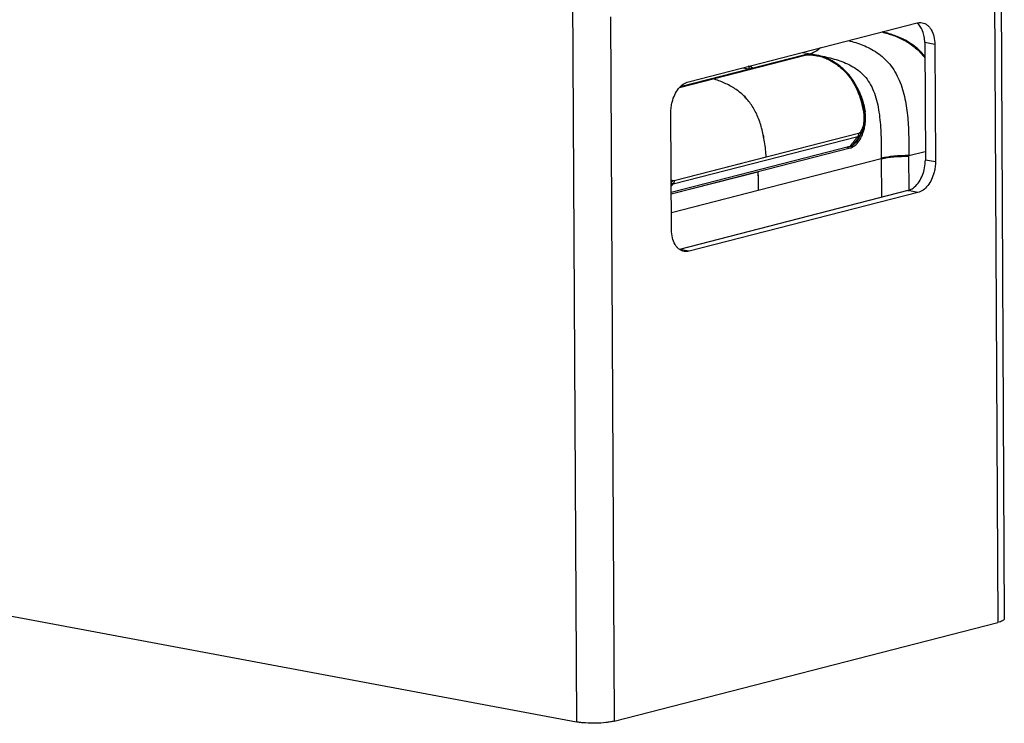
# Model space of a CAD drawing. Header units: millimetres. Extents: x 42 to 1167, y 41 to 792.
# Tile 19 of 55: x 421 to 457, y 261 to 288. Entities that reach past the tile are written whole.
import ezdxf

# ---------------------------------------------------------------- set-up
doc = ezdxf.new("R2010")
doc.units = ezdxf.units.MM
doc.header["$LTSCALE"] = 65.395
doc.layers.add('00_COMPONENTS', color=7, linetype='CONTINUOUS')

msp = doc.modelspace()

# ---------------------------------------------------------------- linework, layer by layer
at = {"layer": '00_COMPONENTS', "color": 7}
for p, q in [((457.253, 292.5855), (457.3945, 265.2728)), ((445.5815, 285.3519), (454.1332, 287.5496)), ((454.1295, 287.5449), (454.1281, 287.5459)), ((454.1295, 287.5448), (454.1281, 287.5459)), ((454.4195, 286.8138), (454.4422, 282.4243)), ((454.7961, 286.7433), (454.8188, 282.3537)), ((449.9031, 286.3473), (445.2723, 285.1573)), ((449.9123, 286.3496), (449.9031, 286.3473)), ((450.0129, 286.3624), (450.0062, 286.3621)), ((450.0167, 286.3625), (450.0129, 286.3624)), ((447.6138, 285.8742), (447.8469, 285.8305)), ((447.8464, 285.9281), (447.8331, 285.9306)), ((451.8894, 285.1317), (451.8902, 285.1303)), ((444.9515, 279.8179), (444.9288, 284.2074)), ((452.1934, 284.2215), (452.1709, 284.2257)), ((452.0637, 283.4514), (452.0789, 283.4828)), ((452.0799, 283.4848), (452.0807, 283.4865)), ((452.0057, 283.3292), (452.0384, 283.3985)), ((452.0384, 283.3985), (452.0637, 283.4514)), ((451.6178, 282.9292), (444.9443, 281.2141)), ((451.6178, 282.9287), (444.9443, 281.2141)), ((444.9446, 281.1558), (451.6371, 282.8753)), ((453.8306, 282.5647), (453.8305, 282.5871)), ((453.8372, 281.2946), (453.8306, 282.5647)), ((444.9446, 281.1558), (448.1829, 281.988)), ((453.7895, 281.2798), (445.2454, 279.084)), ((454.1661, 281.2092), (445.6144, 279.0115)), ((415.7889, 266.2108), (441.3962, 261.4131)), ((442.8072, 261.4411), (457.1477, 265.1265))]:
    msp.add_line(p, q, dxfattribs=at)
at = {"layer": '00_COMPONENTS', "color": 4}
for p, q in [((457.0112, 291.4637), (457.1477, 265.1265)), ((441.2516, 289.3111), (441.3962, 261.4131)), ((442.6707, 287.7783), (442.8072, 261.4411)), ((454.7961, 286.7433), (454.4195, 286.8138)), ((449.8559, 286.4504), (450.1426, 286.3967)), ((449.8566, 286.4506), (450.1421, 286.3971)), ((445.2559, 285.1396), (449.9498, 286.3456)), ((445.2561, 285.1398), (449.9496, 286.346)), ((450.0056, 286.362), (450.1421, 286.3971)), ((450.0082, 286.3622), (450.1426, 286.3967)), ((450.8474, 286.1893), (450.8475, 286.1892)), ((450.8476, 286.1889), (450.8477, 286.1888)), ((447.8464, 285.9281), (447.8469, 285.8305)), ((452.1646, 284.2605), (452.1647, 284.2608)), ((452.1647, 284.2608), (452.1647, 284.2609)), ((452.0799, 283.4848), (452.0789, 283.4828)), ((445.0183, 281.5367), (451.9124, 283.3079)), ((451.9406, 283.4136), (445.0465, 281.6423)), ((451.5057, 282.8999), (451.6371, 282.8753)), ((451.5067, 282.9002), (451.6371, 282.8757)), ((451.6183, 282.9293), (451.6178, 282.9287)), ((451.6561, 282.9411), (451.7493, 282.9236)), ((451.6569, 282.9414), (451.7493, 282.9241)), ((451.717, 282.9732), (451.7143, 282.9696)), ((453.8305, 282.5871), (454.4406, 282.7439)), ((452.7961, 282.4663), (444.9482, 280.45)), ((448.4941, 282.5283), (445.0476, 281.6426)), ((452.796, 282.4887), (452.8036, 281.0264)), ((454.8188, 282.3537), (454.4422, 282.4243)), ((448.1912, 281.2834), (444.9482, 280.45)), ((454.1661, 281.2092), (453.7895, 281.2798)), ((445.6144, 279.0115), (445.2517, 279.0794))]:
    msp.add_line(p, q, dxfattribs=at)
at = {"layer": '00_COMPONENTS', "color": 7}
for points in [[(454.2002, 286.54), (454.2, 286.5402), (454.1723, 286.5656), (454.1438, 286.5908), (454.1147, 286.6157), (454.0848, 286.6405), (454.054, 286.665), (454.0225, 286.6894), (453.9901, 286.7136), (453.9567, 286.7377), (453.9222, 286.7616), (453.8868, 286.7853), (453.8504, 286.8088), (453.8129, 286.8321), (453.7743, 286.8551), (453.7347, 286.8777), (453.6942, 286.9), (453.6528, 286.9219), (453.6105, 286.9433), (453.5675, 286.9642), (453.5236, 286.9846), (453.4789, 287.0045), (453.4334, 287.0238), (453.3871, 287.0427), (453.3399, 287.0611), (453.2918, 287.0791), (453.2428, 287.0966), (453.1928, 287.1137), (453.1418, 287.1304), (453.0897, 287.1468), (453.0365, 287.1628), (452.9822, 287.1785), (452.9267, 287.1938), (452.87, 287.2089), (452.8385, 287.2169)], [(454.4222, 286.3009), (454.4003, 286.3278), (454.3775, 286.355), (454.354, 286.3821), (454.3299, 286.4089), (454.3053, 286.4356), (454.28, 286.462), (454.2542, 286.4881), (454.2277, 286.5141), (454.2006, 286.5397), (454.2002, 286.54)], [(450.0062, 286.3621), (449.9985, 286.3616), (449.9904, 286.361), (449.9818, 286.3603), (449.9731, 286.3595), (449.9642, 286.3585), (449.9552, 286.3573), (449.9463, 286.356), (449.9375, 286.3546), (449.9288, 286.353), (449.9204, 286.3514), (449.9123, 286.3496)], [(450.8474, 286.1893), (450.8351, 286.1955), (450.816, 286.2047), (450.7964, 286.2137), (450.7764, 286.2225), (450.756, 286.231), (450.735, 286.2394), (450.7133, 286.2476), (450.6912, 286.2556), (450.6686, 286.2633), (450.6456, 286.2708), (450.6223, 286.2781), (450.5989, 286.285), (450.5756, 286.2915), (450.5522, 286.2978), (450.5289, 286.3037), (450.5056, 286.3092), (450.4824, 286.3145), (450.4593, 286.3195), (450.4364, 286.3241), (450.4136, 286.3285), (450.3912, 286.3325), (450.3692, 286.3363), (450.3475, 286.3397), (450.3264, 286.3429), (450.3057, 286.3457), (450.2855, 286.3484), (450.2659, 286.3507), (450.2469, 286.3528), (450.2285, 286.3547), (450.2107, 286.3563), (450.1936, 286.3578), (450.1771, 286.359), (450.1612, 286.3601), (450.1458, 286.361), (450.1309, 286.3617), (450.1165, 286.3623), (450.1026, 286.3628), (450.0891, 286.3631), (450.076, 286.3633), (450.0634, 286.3634), (450.0512, 286.3634), (450.0393, 286.3632), (450.0278, 286.3629), (450.0167, 286.3625)], [(451.8013, 285.2986), (451.7828, 285.3301), (451.764, 285.361), (451.7448, 285.3915), (451.7253, 285.4214), (451.7054, 285.4508), (451.6852, 285.4797), (451.6647, 285.5081), (451.6437, 285.5361), (451.6222, 285.5638), (451.6004, 285.5911), (451.578, 285.6181), (451.5552, 285.6448), (451.5318, 285.6713), (451.508, 285.6975), (451.4835, 285.7235), (451.4585, 285.7492), (451.433, 285.7747), (451.4068, 285.8), (451.38, 285.825), (451.3525, 285.8497), (451.3244, 285.8742), (451.2956, 285.8984), (451.2661, 285.9224), (451.2358, 285.9461), (451.2049, 285.9695), (451.173, 285.9926), (451.1402, 286.0157), (451.1065, 286.0384), (451.0717, 286.061), (451.0358, 286.0835), (450.999, 286.1058), (450.9612, 286.1277), (450.9224, 286.1495), (450.8827, 286.1709), (450.8475, 286.1892)], [(451.8014, 285.2981), (451.7829, 285.3296), (451.7641, 285.3606), (451.7449, 285.391), (451.7254, 285.4209), (451.7055, 285.4504), (451.6853, 285.4793), (451.6648, 285.5077), (451.6438, 285.5357), (451.6223, 285.5633), (451.6005, 285.5906), (451.5782, 285.6176), (451.5553, 285.6444), (451.532, 285.6709), (451.5081, 285.6971), (451.4836, 285.7231), (451.4587, 285.7488), (451.4331, 285.7743), (451.4069, 285.7995), (451.3801, 285.8245), (451.3527, 285.8493), (451.3245, 285.8738), (451.2957, 285.898), (451.2662, 285.922), (451.236, 285.9456), (451.205, 285.969), (451.1731, 285.9922), (451.1403, 286.0152), (451.1066, 286.038), (451.0719, 286.0606), (451.036, 286.0831), (450.9992, 286.1053), (450.9614, 286.1273), (450.9226, 286.149), (450.8829, 286.1705), (450.8477, 286.1888)], [(452.0558, 284.7054), (452.042, 284.749), (452.0281, 284.7913), (452.0138, 284.8327), (451.9992, 284.8731), (451.9843, 284.9125), (451.9691, 284.9511), (451.9536, 284.9889), (451.9379, 285.0259), (451.9218, 285.0621), (451.9055, 285.0977), (451.8889, 285.1326), (451.8721, 285.1668), (451.8549, 285.2005), (451.8374, 285.2336), (451.8196, 285.2661), (451.8013, 285.2986)], [(452.0557, 284.7058), (452.042, 284.7494), (452.028, 284.7918), (452.0137, 284.8332), (451.9991, 284.8736), (451.9842, 284.913), (451.969, 284.9516), (451.9535, 284.9894), (451.9378, 285.0263), (451.9218, 285.0626), (451.9055, 285.0982), (451.8889, 285.133), (451.872, 285.1673), (451.8548, 285.201), (451.8373, 285.234), (451.8195, 285.2666)], [(452.1648, 284.2605), (452.1552, 284.3084), (452.1438, 284.3627), (452.1321, 284.4157), (452.1202, 284.4675), (452.1078, 284.5178), (452.0952, 284.5668), (452.0824, 284.6143), (452.0692, 284.6605), (452.0557, 284.7058)], [(452.1647, 284.2609), (452.1551, 284.3088), (452.1438, 284.3632), (452.1321, 284.4162), (452.1201, 284.4679), (452.1078, 284.5183), (452.0952, 284.5673), (452.0823, 284.6148), (452.0692, 284.6609)], [(452.1825, 284.1323), (452.1825, 284.1324), (452.1802, 284.1559), (452.1776, 284.1791), (452.1745, 284.202), (452.1711, 284.2246), (452.1674, 284.2467), (452.1647, 284.2609)], [(452.1826, 284.1319), (452.1803, 284.1554), (452.1776, 284.1787), (452.1746, 284.2015), (452.1712, 284.2241), (452.1674, 284.2463), (452.1648, 284.2605)], [(452.0807, 283.4865), (452.0878, 283.5015), (452.0947, 283.5171), (452.1014, 283.5332), (452.1081, 283.5499), (452.1145, 283.5672), (452.1208, 283.585), (452.1269, 283.6034), (452.1328, 283.6223), (452.1385, 283.6419), (452.1441, 283.6622), (452.1494, 283.6831), (452.1544, 283.7044), (452.1591, 283.7263), (452.1635, 283.7487), (452.1676, 283.7713), (452.1714, 283.7942), (452.1747, 283.8174), (452.1778, 283.8409), (452.1804, 283.8647), (452.1826, 283.8886), (452.1845, 283.9128), (452.1859, 283.9372), (452.187, 283.9619), (452.1876, 283.9865), (452.1878, 284.0111), (452.1876, 284.0357), (452.1869, 284.0601), (452.1859, 284.0842), (452.1844, 284.1082), (452.1826, 284.1319)]]:
    msp.add_lwpolyline(points, dxfattribs=at)
for centre, radius, start, end in [((453.8314, 287.1504), 0.4944, 53.12743, 53.47719), ((447.7341, 285.2242), 0.6167, 77.08563, 79.45919), ((447.9491, 285.8706), 0.017, 353.26165, 1.46147), ((451.4717, 283.3742), 0.4717, 300.94439, 301.53323)]:
    msp.add_arc(centre, radius, start, end, dxfattribs=at)
at = {"layer": '00_COMPONENTS', "color": 4}
for centre, radius, start, end in [((449.9233, 286.2688), 0.0811, 104.42723, 110.218), ((449.9232, 286.2692), 0.0807, 103.92343, 104.41357), ((449.9232, 286.269), 0.0809, 100.35285, 103.92126), ((449.9233, 286.2685), 0.0814, 97.90456, 100.35281), ((450.0137, 286.343), 0.0194, 101.79875, 104.00781), ((450.0137, 286.3433), 0.0191, 91.53817, 101.79799), ((450.0137, 286.3427), 0.0197, 80.47038, 91.46034), ((450.8251, 286.1455), 0.0491, 69.29462, 74.89011), ((450.8252, 286.1461), 0.0486, 62.81391, 69.25716), ((450.3714, 285.1938), 1.0953, 64.27093, 64.42278), ((450.3864, 285.2246), 1.0609, 62.99149, 64.27694), ((450.8252, 286.1453), 0.049, 62.82312, 63.24882), ((450.8247, 286.1451), 0.0496, 57.27914, 62.64205), ((450.8249, 286.1447), 0.0496, 57.28338, 62.64543), ((450.8243, 286.1445), 0.0504, 56.37886, 57.28858), ((450.8242, 286.1436), 0.051, 53.02663, 57.28296), ((451.4433, 283.793), 0.7073, 332.68172, 333.98761), ((450.993, 283.9639), 1.1898, 344.81268, 345.44607), ((450.9732, 283.9691), 1.2103, 345.44531, 345.8102)]:
    msp.add_arc(centre, radius, start, end, dxfattribs=at)
at = {"layer": '00_COMPONENTS', "color": 7}
for points, knots in [([(454.4195, 286.8138), (454.4191, 286.8905), (454.4066, 287.0388), (454.3506, 287.2453), (454.2606, 287.4187), (454.1756, 287.51), (454.1295, 287.5449)], [0, 0, 0, 0, 0.283686, 0.5473186, 0.7860164, 1, 1, 1, 1]), ([(454.1332, 287.5496), (454.1644, 287.5577), (454.2277, 287.5674), (454.2916, 287.5629), (454.3224, 287.5571)], [0, 0, 0, 0, 0.5071516, 1, 1, 1, 1]), ([(454.3224, 287.5571), (454.3562, 287.5508), (454.4236, 287.5291), (454.5159, 287.4719), (454.5978, 287.3918), (454.694, 287.253), (454.7752, 287.0337), (454.7956, 286.8433), (454.7961, 286.7433)], [0, 0, 0, 0, 0.1016981, 0.2069235, 0.3185393, 0.4383686, 0.7039405, 1, 1, 1, 1]), ([(451.5669, 286.8902), (451.6581, 286.8667), (451.841, 286.8152), (452.1128, 286.7196), (452.3813, 286.597), (452.6428, 286.4404), (452.8919, 286.2444), (453.12, 286.005), (453.3163, 285.7226), (453.4741, 285.4061), (453.5955, 285.0678), (453.6846, 284.7177), (453.7461, 284.3623), (453.7854, 284.0056), (453.8091, 283.6494), (453.8265, 283.1768), (453.8292, 282.8228), (453.8305, 282.5871)], [0, 0, 0, 0, 0.0526343, 0.1060878, 0.1608056, 0.2172779, 0.2760049, 0.3373583, 0.4013574, 0.46737, 0.5344248, 0.6017691, 0.6689548, 0.7357784, 0.8022216, 0.8683455, 1, 1, 1, 1]), ([(447.8462, 285.9284), (447.8632, 285.9252), (447.8932, 285.9185), (447.9273, 285.9069), (447.9475, 285.896), (447.9597, 285.8868), (447.9659, 285.8771), (447.9659, 285.8711)], [0, 0, 0, 0, 0.3746656, 0.6658371, 0.7782661, 0.8692355, 1, 1, 1, 1]), ([(447.8464, 285.9281), (447.8633, 285.9249), (447.8932, 285.9182), (447.9272, 285.9067), (447.9474, 285.8958), (447.9597, 285.8867), (447.966, 285.8771), (447.9661, 285.8711)], [0, 0, 0, 0, 0.3737849, 0.6648022, 0.777426, 0.8687235, 1, 1, 1, 1]), ([(447.9636, 285.8614), (447.9627, 285.8598), (447.9578, 285.8528), (447.9506, 285.8476), (447.9448, 285.8441)], [0, 0, 0, 0, 0.2070264, 1, 1, 1, 1]), ([(447.9659, 285.8711), (447.9659, 285.8687), (447.9652, 285.8654), (447.9638, 285.8625), (447.9634, 285.8617)], [0, 0, 0, 0, 0.7347737, 1, 1, 1, 1]), ([(444.9288, 284.2074), (444.9284, 284.272), (444.9364, 284.4022), (444.9786, 284.6248), (445.0636, 284.863), (445.2029, 285.0925), (445.3751, 285.2645), (445.5133, 285.3344), (445.5815, 285.3519)], [0, 0, 0, 0, 0.1384779, 0.2784797, 0.484304, 0.6767539, 0.849048, 1, 1, 1, 1]), ([(451.8902, 285.1303), (451.9631, 285.0029), (452.0538, 284.7894), (452.1417, 284.481), (452.1774, 284.3107), (452.1934, 284.2215)], [0, 0, 0, 0, 0.4578428, 0.7174082, 1, 1, 1, 1]), ([(451.7493, 282.9236), (451.7919, 282.9499), (451.8738, 283.0175), (451.9751, 283.1468), (452.0598, 283.2999), (452.1269, 283.4696), (452.1754, 283.6507), (452.2142, 283.9016), (452.2112, 284.0951), (452.1934, 284.2215)], [0, 0, 0, 0, 0.1046913, 0.2194201, 0.3418672, 0.4694498, 0.60027, 0.7329656, 1, 1, 1, 1]), ([(451.7184, 282.9721), (451.7483, 282.9905), (451.8065, 283.035), (451.9101, 283.1505), (451.9709, 283.255), (452.0057, 283.3292)], [0, 0, 0, 0, 0.2268384, 0.4701372, 1, 1, 1, 1]), ([(451.7143, 282.9696), (451.7065, 282.965), (451.6759, 282.948), (451.643, 282.9352), (451.6178, 282.9287)], [0, 0, 0, 0, 0.2577485, 1, 1, 1, 1]), ([(451.6371, 282.8753), (451.6466, 282.8777), (451.6857, 282.8896), (451.723, 282.9074), (451.7493, 282.9236)], [0, 0, 0, 0, 0.2420954, 1, 1, 1, 1]), ([(453.7895, 281.2798), (453.8341, 281.2912), (453.9243, 281.3287), (454.0712, 281.435), (454.2189, 281.6102), (454.3446, 281.855), (454.4243, 282.1321), (454.4428, 282.327), (454.4422, 282.4243)], [0, 0, 0, 0, 0.0987181, 0.2064355, 0.385853, 0.5836414, 0.7917647, 1, 1, 1, 1]), ([(454.8188, 282.3537), (454.8192, 282.2891), (454.8111, 282.1589), (454.769, 281.9363), (454.684, 281.6982), (454.5447, 281.4687), (454.3725, 281.2966), (454.2343, 281.2267), (454.1661, 281.2092)], [0, 0, 0, 0, 0.1384779, 0.2784797, 0.484304, 0.6767539, 0.849048, 1, 1, 1, 1]), ([(445.4252, 279.004), (445.3914, 279.0104), (445.324, 279.032), (445.2317, 279.0893), (445.1498, 279.1693), (445.0536, 279.3081), (444.9724, 279.5274), (444.952, 279.7178), (444.9515, 279.8179)], [0, 0, 0, 0, 0.1016981, 0.2069235, 0.3185393, 0.4383686, 0.7039405, 1, 1, 1, 1]), ([(445.6144, 279.0115), (445.5832, 279.0035), (445.5199, 278.9937), (445.4559, 278.9983), (445.4252, 279.004)], [0, 0, 0, 0, 0.5071516, 1, 1, 1, 1]), ([(457.3945, 265.2728), (457.3945, 265.2661), (457.3914, 265.2515), (457.3784, 265.2314), (457.3577, 265.2121), (457.3167, 265.1848), (457.246, 265.1543), (457.1833, 265.1356), (457.1477, 265.1265)], [0, 0, 0, 0, 0.0670816, 0.1436573, 0.2361111, 0.3477581, 0.6329011, 1, 1, 1, 1]), ([(442.8072, 261.4411), (442.7601, 261.429), (442.6574, 261.4079), (442.4291, 261.3761), (442.1183, 261.3577), (441.8033, 261.3643), (441.5616, 261.3866), (441.4491, 261.4032), (441.3962, 261.4131)], [0, 0, 0, 0, 0.1028494, 0.2211715, 0.4871084, 0.7598023, 0.8862785, 1, 1, 1, 1])]:
    msp.add_open_spline(points, degree=3, knots=knots, dxfattribs=at)
at = {"layer": '00_COMPONENTS', "color": 4}
for points, knots in [([(452.8212, 287.2126), (452.9651, 287.1756), (453.255, 287.09), (453.681, 286.904), (454.0145, 286.6789), (454.2583, 286.4499), (454.3699, 286.3173), (454.4225, 286.2469)], [0, 0, 0, 0, 0.2337385, 0.4746944, 0.7283209, 0.8617446, 1, 1, 1, 1]), ([(450.5177, 286.6204), (450.4635, 286.5651), (450.3475, 286.4714), (450.2095, 286.4144), (450.1421, 286.3971)], [0, 0, 0, 0, 0.5264942, 1, 1, 1, 1]), ([(450.519, 286.6207), (450.4647, 286.5653), (450.3485, 286.4712), (450.2102, 286.4141), (450.1426, 286.3967)], [0, 0, 0, 0, 0.5265512, 1, 1, 1, 1]), ([(449.9089, 286.3482), (449.9122, 286.3488), (449.9259, 286.3504), (449.9399, 286.3486), (449.9498, 286.3456)], [0, 0, 0, 0, 0.2453432, 1, 1, 1, 1]), ([(449.9121, 286.3491), (449.9152, 286.3496), (449.9278, 286.3506), (449.9405, 286.3487), (449.9496, 286.346)], [0, 0, 0, 0, 0.2452561, 1, 1, 1, 1]), ([(449.9496, 286.346), (449.9553, 286.3474), (449.9814, 286.353), (450.0082, 286.3555), (450.0291, 286.3563)], [0, 0, 0, 0, 0.218923, 1, 1, 1, 1]), ([(449.9498, 286.3456), (449.9555, 286.347), (449.9816, 286.3526), (450.0084, 286.3551), (450.0293, 286.3559)], [0, 0, 0, 0, 0.2189311, 1, 1, 1, 1]), ([(450.0291, 286.3563), (450.0616, 286.3576), (450.129, 286.3566), (450.2659, 286.3461), (450.4361, 286.3196), (450.6294, 286.269), (450.7502, 286.2209), (450.8057, 286.1926)], [0, 0, 0, 0, 0.1220414, 0.2524695, 0.5145516, 0.7663932, 1, 1, 1, 1]), ([(450.0293, 286.3559), (450.0618, 286.3572), (450.1293, 286.3562), (450.2662, 286.3457), (450.4363, 286.3192), (450.6296, 286.2686), (450.7504, 286.2205), (450.8059, 286.1921)], [0, 0, 0, 0, 0.1220488, 0.2524813, 0.5145655, 0.7664026, 1, 1, 1, 1]), ([(450.1426, 286.3967), (450.3426, 286.3592), (450.7407, 286.285), (451.2308, 286.1496), (451.6042, 285.9886), (451.8706, 285.8319), (452.114, 285.6315), (452.3191, 285.3794), (452.483, 285.0835), (452.6011, 284.7506), (452.6836, 284.3944), (452.7561, 283.8975), (452.7929, 283.2598), (452.7946, 282.7473), (452.796, 282.4887)], [0, 0, 0, 0, 0.1124272, 0.2237606, 0.2799002, 0.3366667, 0.3939536, 0.4531242, 0.5151064, 0.5799297, 0.6476175, 0.7167994, 0.8571305, 1, 1, 1, 1]), ([(450.8057, 286.1926), (450.8085, 286.1933), (450.819, 286.1954), (450.8302, 286.195), (450.8379, 286.193)], [0, 0, 0, 0, 0.2631576, 1, 1, 1, 1]), ([(450.8059, 286.1921), (450.8087, 286.1928), (450.8192, 286.1949), (450.8304, 286.1946), (450.8381, 286.1925)], [0, 0, 0, 0, 0.2631524, 1, 1, 1, 1]), ([(450.8059, 286.1921), (450.8924, 286.1481), (451.0595, 286.0516), (451.29, 285.8782), (451.4954, 285.676), (451.7388, 285.3627), (451.9759, 284.8867), (452.0846, 284.4686), (452.127, 284.2467)], [0, 0, 0, 0, 0.1191819, 0.2364048, 0.3533927, 0.4721642, 0.7224805, 1, 1, 1, 1]), ([(448.4935, 282.5279), (448.4797, 282.7192), (448.4417, 283.0874), (448.3362, 283.6115), (448.1761, 284.0805), (447.9554, 284.4882), (447.672, 284.83), (447.329, 285.104), (446.9346, 285.3142), (446.6501, 285.4156), (446.5028, 285.4599)], [0, 0, 0, 0, 0.1503702, 0.289814, 0.4182137, 0.5374881, 0.6512474, 0.7639148, 0.879414, 1, 1, 1, 1]), ([(448.4941, 282.5283), (448.4803, 282.7196), (448.4423, 283.0878), (448.3368, 283.6118), (448.1766, 284.0809), (447.9559, 284.4886), (447.6724, 284.8303), (447.3294, 285.1044), (446.935, 285.3145), (446.6504, 285.4159), (446.5031, 285.4602)], [0, 0, 0, 0, 0.150365, 0.289804, 0.4181999, 0.5374722, 0.6512317, 0.7639018, 0.8794064, 1, 1, 1, 1]), ([(452.127, 284.2467), (452.1404, 284.1758), (452.1542, 284.0319), (452.1429, 283.8526), (452.1167, 283.7141), (452.0886, 283.6162), (452.0519, 283.5278), (452.0194, 283.4748), (452.0003, 283.4529)], [0, 0, 0, 0, 0.2629121, 0.5238798, 0.6517694, 0.7760217, 0.8941164, 1, 1, 1, 1]), ([(452.127, 284.2467), (452.1299, 284.2475), (452.1398, 284.2502), (452.1496, 284.253), (452.1562, 284.2555)], [0, 0, 0, 0, 0.3028007, 1, 1, 1, 1]), ([(452.1562, 284.2555), (452.1585, 284.2564), (452.1609, 284.2575), (452.1649, 284.2595), (452.1648, 284.2605)], [0, 0, 0, 0, 0.7150633, 1, 1, 1, 1]), ([(452.0717, 283.4684), (452.067, 283.4592), (452.0479, 283.4244), (452.0254, 283.3912), (452.0059, 283.3691)], [0, 0, 0, 0, 0.2588202, 1, 1, 1, 1]), ([(452.1413, 283.6522), (452.1373, 283.6376), (452.1206, 283.5805), (452.0993, 283.5247), (452.0799, 283.4848)], [0, 0, 0, 0, 0.2544816, 1, 1, 1, 1]), ([(451.9124, 283.3079), (451.8886, 283.2763), (451.8399, 283.2129), (451.7406, 283.0877), (451.6669, 282.9927), (451.6183, 282.9293)], [0, 0, 0, 0, 0.2478886, 0.4999903, 1, 1, 1, 1]), ([(452.0059, 283.3691), (451.9612, 283.3009), (451.8649, 283.1687), (451.7664, 283.0384), (451.717, 282.9732)], [0, 0, 0, 0, 0.4993741, 1, 1, 1, 1]), ([(451.9406, 283.4136), (451.942, 283.3941), (451.9393, 283.3564), (451.9233, 283.3216), (451.9124, 283.3079)], [0, 0, 0, 0, 0.5271306, 1, 1, 1, 1]), ([(451.9124, 283.3079), (451.9209, 283.3103), (451.9563, 283.3233), (451.9868, 283.3477), (452.0059, 283.3692)], [0, 0, 0, 0, 0.2358021, 1, 1, 1, 1]), ([(452.0003, 283.4529), (451.996, 283.448), (451.9792, 283.4309), (451.9575, 283.4179), (451.9406, 283.4136)], [0, 0, 0, 0, 0.2708631, 1, 1, 1, 1]), ([(452.0003, 283.4529), (452.0072, 283.4384), (452.0166, 283.4106), (452.0122, 283.3802), (452.0059, 283.3692)], [0, 0, 0, 0, 0.5576921, 1, 1, 1, 1]), ([(453.8305, 282.5871), (453.6403, 282.5894), (453.2928, 282.5798), (452.948, 282.5277), (452.796, 282.4887)], [0, 0, 0, 0, 0.5480193, 1, 1, 1, 1]), ([(452.7961, 282.4663), (452.9481, 282.5053), (453.2929, 282.5574), (453.6404, 282.5669), (453.8306, 282.5647)], [0, 0, 0, 0, 0.4519819, 1, 1, 1, 1]), ([(444.9844, 281.6503), (444.9807, 281.6523), (444.9655, 281.6613), (444.9517, 281.6725), (444.9418, 281.6817)], [0, 0, 0, 0, 0.2366319, 1, 1, 1, 1]), ([(444.9833, 281.6501), (444.9797, 281.652), (444.9649, 281.6607), (444.9515, 281.6715), (444.9419, 281.6804)], [0, 0, 0, 0, 0.2368915, 1, 1, 1, 1]), ([(444.9844, 281.6503), (444.9825, 281.6431), (444.9732, 281.6141), (444.9574, 281.5871), (444.9424, 281.5696)], [0, 0, 0, 0, 0.2453852, 1, 1, 1, 1]), ([(444.9833, 281.6501), (444.9815, 281.643), (444.9723, 281.6145), (444.9569, 281.5879), (444.9424, 281.5706)], [0, 0, 0, 0, 0.2452004, 1, 1, 1, 1]), ([(445.0465, 281.6423), (445.0361, 281.6396), (445.0139, 281.6381), (444.9929, 281.645), (444.9833, 281.6501)], [0, 0, 0, 0, 0.4972582, 1, 1, 1, 1]), ([(445.0476, 281.6426), (445.0372, 281.6399), (445.0151, 281.6383), (444.994, 281.6453), (444.9844, 281.6503)], [0, 0, 0, 0, 0.4972557, 1, 1, 1, 1]), ([(445.0465, 281.6423), (445.0479, 281.6228), (445.0452, 281.5852), (445.0292, 281.5504), (445.0183, 281.5367)], [0, 0, 0, 0, 0.5271197, 1, 1, 1, 1]), ([(445.0476, 281.6426), (445.049, 281.6231), (445.0463, 281.5854), (445.0303, 281.5506), (445.0194, 281.5369)], [0, 0, 0, 0, 0.5271117, 1, 1, 1, 1]), ([(448.1824, 281.9877), (448.1838, 281.9303), (448.1885, 281.6954), (448.1897, 281.4605), (448.1907, 281.283)], [0, 0, 0, 0, 0.2444705, 1, 1, 1, 1]), ([(448.1829, 281.988), (448.1843, 281.9306), (448.189, 281.6958), (448.1903, 281.4608), (448.1912, 281.2834)], [0, 0, 0, 0, 0.2444705, 1, 1, 1, 1]), ([(445.0194, 281.5369), (445.0068, 281.5339), (444.9807, 281.5314), (444.9549, 281.5364), (444.9426, 281.5405)], [0, 0, 0, 0, 0.498989, 1, 1, 1, 1]), ([(445.0183, 281.5367), (445.0059, 281.5337), (444.9802, 281.5311), (444.9547, 281.5359), (444.9426, 281.5399)], [0, 0, 0, 0, 0.499178, 1, 1, 1, 1]), ([(444.9431, 281.4447), (444.9493, 281.4524), (444.9745, 281.4833), (445, 281.514), (445.0194, 281.5369)], [0, 0, 0, 0, 0.2475962, 1, 1, 1, 1]), ([(444.9431, 281.4458), (444.9492, 281.4534), (444.974, 281.4838), (444.9992, 281.5141), (445.0183, 281.5367)], [0, 0, 0, 0, 0.2476089, 1, 1, 1, 1])]:
    msp.add_open_spline(points, degree=3, knots=knots, dxfattribs=at)
for points in [[(450.0218, 286.3607), (450.0202, 286.3613), (450.0186, 286.3618), (450.0169, 286.3621)], [(450.0291, 286.3563), (450.0268, 286.3581), (450.0244, 286.3596), (450.0218, 286.3607)], [(450.0293, 286.3559), (450.0271, 286.3577), (450.0246, 286.3592), (450.022, 286.3603)], [(450.8549, 286.1843), (450.8601, 286.1804), (450.8646, 286.1754), (450.8682, 286.1699)]]:
    msp.add_open_spline(points, degree=3, dxfattribs=at)
at = {"layer": '00_COMPONENTS', "color": 7}
msp.add_open_spline([(447.966, 285.8686), (447.9657, 285.8661), (447.9648, 285.8636), (447.9636, 285.8614)], degree=3, dxfattribs=at)

doc.saveas('drawing.dxf')
